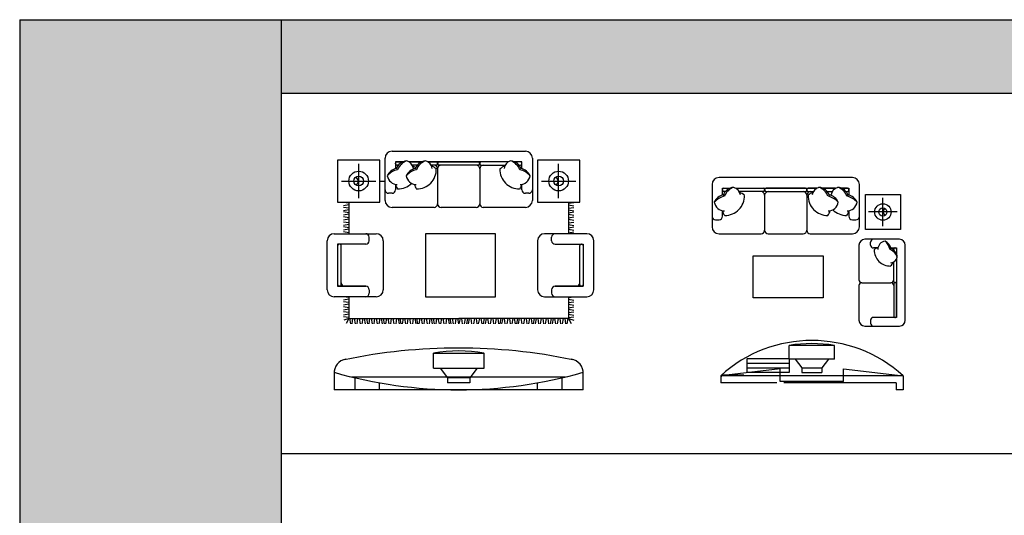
# Model space of a CAD drawing. Header units: millimetres. Extents: x -30782 to 40110, y 35885 to 73818.
# Tile 42 of 166: x -30782 to -16748, y 66754 to 73818. Entities that reach past the tile are written whole.
import ezdxf

# ---------------------------------------------------------------- set-up
doc = ezdxf.new("R2010")
doc.units = ezdxf.units.MM
doc.layers.add('L1', color=7, linetype='Continuous')

# ---------------------------------------------------------------- blocks, each defined once
blk = doc.blocks.new('A$C78AE5658')
for p, q in [((925, 3400), (2825, 3400)), ((150, 3275), (150, 2675)), ((750, 3275), (150, 3275)), ((750, 2675), (750, 3275)), ((825, 2700), (825, 3300)), ((975, 3250), (975, 3152)), ((1080, 3250), (975, 3250)), ((975, 3220), (975, 3230)), ((995, 3250), (1080, 3250)), ((1163, 3250), (1350, 3250)), ((1350, 3250), (1163, 3250)), ((2587, 3250), (1433, 3250)), ((1433, 3250), (1555, 3250)), ((1575, 3230), (1575, 3220)), ((1575, 3220), (1575, 3230)), ((1595, 3250), (2155, 3250)), ((2175, 3230), (2175, 3220)), ((2175, 3230), (2175, 3220)), ((2587, 3250), (2195, 3250)), ((2775, 3250), (2670, 3250)), ((2755, 3250), (2670, 3250)), ((2775, 3152), (2775, 3250)), ((2775, 3220), (2775, 3230)), ((2925, 3300), (2925, 2700)), ((3000, 3275), (3000, 2675)), ((3600, 3275), (3000, 3275)), ((3600, 2675), (3600, 3275)), ((450, 2730), (450, 3220)), ((1013, 3200), (995, 3200)), ((1283, 3200), (1214, 3200)), ((1555, 3200), (1483, 3200)), ((1575, 3150), (1575, 2650)), ((2155, 3200), (1595, 3200)), ((2175, 3150), (2175, 2650)), ((2195, 3200), (2536, 3200)), ((2737, 3200), (2755, 3200)), ((3300, 2730), (3300, 3220)), ((205, 2975), (695, 2975)), ((450, 2975), (415, 3036)), ((450, 2975), (415, 2914)), ((750, 2975), (825, 2975)), ((3055, 2975), (3545, 2975)), ((3300, 2975), (3265, 3036)), ((3300, 2975), (3265, 2914)), ((975, 2927), (975, 2850)), ((2775, 2850), (2775, 2927)), ((150, 2675), (750, 2675)), ((308, 2659), (234, 2670)), ((308, 2675), (308, 2225)), ((925, 2800), (875, 2800)), ((2875, 2800), (2825, 2800)), ((3000, 2675), (3600, 2675)), ((3442, 2675), (3442, 2225)), ((3442, 2659), (3516, 2670)), ((308, 2637), (234, 2622)), ((308, 2589), (234, 2600)), ((308, 2567), (234, 2552)), ((308, 2524), (234, 2535)), ((1525, 2600), (925, 2600)), ((2125, 2600), (1625, 2600)), ((2825, 2600), (2225, 2600)), ((3442, 2637), (3516, 2622)), ((3442, 2589), (3516, 2600)), ((3442, 2567), (3516, 2552)), ((3442, 2524), (3516, 2535)), ((308, 2501), (234, 2487)), ((308, 2453), (234, 2464)), ((308, 2431), (234, 2417)), ((308, 2380), (234, 2391)), ((3442, 2501), (3516, 2487)), ((3442, 2453), (3516, 2464)), ((3442, 2431), (3516, 2417)), ((3442, 2380), (3516, 2391)), ((308, 2357), (234, 2343)), ((308, 2310), (234, 2321)), ((308, 2288), (234, 2273)), ((308, 2238), (234, 2249)), ((3442, 2357), (3516, 2343)), ((3442, 2310), (3516, 2321)), ((3442, 2288), (3516, 2273)), ((3442, 2238), (3516, 2249)), ((0, 1425), (0, 2125)), ((100, 2225), (700, 2225)), ((600, 2125), (600, 2175)), ((800, 2125), (800, 1425)), ((1400, 2225), (1400, 1325)), ((2400, 2225), (1400, 2225)), ((2400, 1325), (2400, 2225)), ((3000, 2125), (3000, 1425)), ((3700, 2225), (3100, 2225)), ((3200, 2125), (3200, 2175)), ((3800, 1425), (3800, 2125)), ((150, 2075), (150, 1475)), ((550, 2075), (150, 2075)), ((180, 2075), (170, 2075)), ((200, 2037), (200, 2055)), ((200, 1495), (200, 2037)), ((3250, 2075), (3650, 2075)), ((3600, 2037), (3600, 2055)), ((3600, 1495), (3600, 2037)), ((3620, 2075), (3630, 2075)), ((3650, 2075), (3650, 1475)), ((150, 1887), (150, 1495)), ((150, 1887), (150, 1475)), ((3650, 1887), (3650, 1495)), ((3650, 1887), (3650, 1475)), ((550, 1475), (150, 1475)), ((150, 1475), (550, 1475)), ((150, 1475), (550, 1475)), ((170, 1475), (180, 1475)), ((170, 1475), (180, 1475)), ((600, 1425), (600, 1375)), ((600, 1425), (600, 1375)), ((3200, 1425), (3200, 1375)), ((3200, 1425), (3200, 1375)), ((3250, 1475), (3650, 1475)), ((3650, 1475), (3250, 1475)), ((3650, 1475), (3250, 1475)), ((3630, 1475), (3620, 1475)), ((3630, 1475), (3620, 1475)), ((700, 1325), (100, 1325)), ((308, 1314), (234, 1325)), ((308, 1291), (234, 1277)), ((1400, 1325), (2400, 1325)), ((3100, 1325), (3700, 1325)), ((3442, 1314), (3516, 1325)), ((3442, 1291), (3516, 1277)), ((308, 1244), (234, 1255)), ((308, 1221), (234, 1207)), ((308, 1170), (234, 1181)), ((308, 1147), (234, 1133)), ((3442, 1244), (3516, 1255)), ((3442, 1221), (3516, 1207)), ((3442, 1170), (3516, 1181)), ((3442, 1147), (3516, 1133)), ((308, 1100), (234, 1111)), ((308, 1078), (234, 1063)), ((308, 1028), (234, 1039)), ((308, 1015), (236, 991)), ((308, 1015), (270, 946)), ((317, 1015), (332, 942)), ((363, 1015), (352, 942)), ((386, 1015), (400, 942)), ((434, 1015), (422, 942)), ((456, 1015), (470, 942)), ((507, 1015), (496, 942)), ((530, 1015), (544, 942)), ((559, 1015), (574, 942)), ((605, 1015), (594, 942)), ((628, 1015), (642, 942)), ((675, 1015), (664, 942)), ((698, 1015), (712, 942)), ((749, 1015), (738, 942)), ((771, 1015), (786, 942)), ((798, 1015), (813, 942)), ((845, 1015), (833, 942)), ((867, 1015), (881, 942)), ((915, 1015), (904, 942)), ((937, 1015), (951, 942)), ((989, 1015), (977, 942)), ((1011, 1015), (1025, 942)), ((1036, 1015), (1051, 942)), ((1082, 1015), (1071, 942)), ((1104, 1015), (1119, 942)), ((1152, 1015), (1141, 942)), ((1175, 1015), (1189, 942)), ((1226, 1015), (1215, 942)), ((1248, 1015), (1263, 942)), ((1273, 1015), (1287, 942)), ((1319, 1015), (1308, 942)), ((1341, 1015), (1355, 942)), ((1389, 1015), (1378, 942)), ((1411, 1015), (1426, 942)), ((1463, 1015), (1452, 942)), ((1485, 1015), (1499, 942)), ((1512, 1015), (1526, 942)), ((1558, 1015), (1547, 942)), ((1580, 1015), (1595, 942)), ((1628, 1015), (1617, 942)), ((1650, 1015), (1665, 942)), ((1702, 1015), (1691, 942)), ((1724, 1015), (1739, 942)), ((1750, 1015), (1764, 942)), ((1783, 1015), (1797, 942)), ((1834, 1015), (1823, 942)), ((1857, 1015), (1871, 942)), ((1894, 1015), (1879, 942)), ((1916, 1015), (1927, 942)), ((1967, 1015), (1953, 942)), ((2000, 1015), (1986, 942)), ((2026, 1015), (2012, 942)), ((2048, 1015), (2059, 942)), ((2100, 1015), (2085, 942)), ((2122, 1015), (2133, 942)), ((2170, 1015), (2155, 942)), ((2192, 1015), (2203, 942)), ((2238, 1015), (2224, 942)), ((2265, 1015), (2251, 942)), ((2288, 1015), (2299, 942)), ((2339, 1015), (2325, 942)), ((2361, 1015), (2372, 942)), ((2409, 1015), (2395, 942)), ((2431, 1015), (2443, 942)), ((2478, 1015), (2463, 942)), ((2502, 1015), (2487, 942)), ((2524, 1015), (2535, 942)), ((2576, 1015), (2561, 942)), ((2598, 1015), (2609, 942)), ((2646, 1015), (2631, 942)), ((2668, 1015), (2679, 942)), ((2714, 1015), (2700, 942)), ((2739, 1015), (2725, 942)), ((2762, 1015), (2773, 942)), ((2813, 1015), (2799, 942)), ((2835, 1015), (2847, 942)), ((2883, 1015), (2869, 942)), ((2906, 1015), (2917, 942)), ((2952, 1015), (2937, 942)), ((2979, 1015), (2964, 942)), ((3001, 1015), (3012, 942)), ((3052, 1015), (3038, 942)), ((3075, 1015), (3086, 942)), ((3123, 1015), (3108, 942)), ((3145, 1015), (3156, 942)), ((3191, 1015), (3177, 942)), ((3221, 1015), (3206, 942)), ((3243, 1015), (3254, 942)), ((3294, 1015), (3280, 942)), ((3317, 1015), (3328, 942)), ((3365, 1015), (3350, 942)), ((3387, 1015), (3398, 942)), ((3433, 1015), (3418, 942)), ((3442, 1100), (3516, 1111)), ((3442, 1078), (3516, 1063)), ((3442, 1028), (3516, 1039)), ((3442, 1015), (3515, 991)), ((3442, 1015), (3480, 946)), ((1515, 306), (1515, 524)), ((1515, 524), (2236, 524)), ((2236, 306), (2236, 524)), ((1515, 306), (2236, 306)), ((1613, 306), (1716, 168)), ((2137, 306), (2034, 168)), ((98, 250), (98, 252)), ((98, 250), (98, 0)), ((348, 184), (3398, 184)), ((398, 0), (398, 172)), ((2034, 168), (1716, 168)), ((1716, 168), (1716, 98)), ((2034, 168), (2034, 98)), ((3348, 0), (3348, 172)), ((3648, 250), (3648, 252)), ((3648, 0), (3648, 250)), ((3648, 0), (98, 0)), ((748, 0), (748, 99)), ((2034, 98), (1716, 98)), ((2998, 0), (2998, 99))]:
    blk.add_line(p, q)
for points in [[(308, 1325), (308, 1015), (1875, 1015)], [(3442, 1325), (3442, 1015), (1875, 1015)]]:
    blk.add_lwpolyline(points)
blk.add_lwpolyline([(246, 432, -0.103184), (3500, 432, -0.103184)], format="xyb")
for centre, radius in [((450, 2975), 140), ((3300, 2975), 140), ((450, 2975), 70), ((3300, 2975), 70)]:
    blk.add_circle(centre, radius)
for centre, radius, start, end in [((925, 3300), 100, 90, 180), ((2825, 3300), 100, 0, 90), ((995, 3230), 20, 90, 180), ((1145, 3093), 170, 94.5332, 162.7286), ((1209, 3055), 221, 110.2594, 158.4317), ((1100, 3136), 130, 7.768, 75.8936), ((1415, 3093), 170, 94.5332, 162.7286), ((1478, 3055), 221, 110.2594, 158.4317), ((1370, 3136), 130, 7.768, 75.8936), ((1555, 3230), 20, 0, 90), ((1595, 3230), 20, 90, 180), ((2155, 3230), 20, 0, 90), ((2195, 3230), 20, 90, 180), ((2650, 3136), 130, 104.1064, 172.232), ((2542, 3055), 221, 21.5683, 69.7406), ((2605, 3093), 170, 17.2714, 85.4668), ((2755, 3230), 20, 0, 90), ((1019, 2980), 177, 100.6387, 156.6848), ((1072, 2852), 293, 103.6492, 137.2632), ((995, 3220), 20, 180, 270), ((1289, 2980), 177, 100.6387, 156.6848), ((1342, 2852), 293, 103.6492, 137.2632), ((1173, 3032), 162, 56.7787, 73.2207), ((1278, 3140), 278, 269.4211, 1.715), ((1443, 3032), 162, 45.5055, 73.2207), ((1525, 3150), 50, 0, 90), ((1555, 3220), 20, 270, 0), ((1595, 3220), 20, 180, 270), ((1625, 3150), 50, 90, 180), ((2125, 3150), 50, 0, 90), ((2155, 3220), 20, 270, 0), ((2195, 3220), 20, 180, 270), ((2225, 3150), 50, 90, 180), ((2577, 3032), 162, 106.7793, 134.4945), ((2741, 3140), 278, 178.285, 270.5789), ((2678, 2852), 293, 42.7368, 76.3508), ((2755, 3220), 20, 270, 0), ((2731, 2980), 177, 23.3152, 79.3613), ((1006, 3075), 151, 189.3928, 267.9328), ((1275, 3075), 151, 189.3928, 267.9328), ((2745, 3075), 151, 272.0672, 350.6072), ((875, 2850), 50, 180, 270), ((925, 2850), 50, 270, 0), ((1088, 2940), 113, 186.2903, 223.8884), ((1009, 3140), 278, 269.4211, 314.7117), ((1357, 2940), 113, 186.2903, 223.8884), ((2663, 2940), 113, 316.1116, 353.7097), ((2825, 2850), 50, 180, 270), ((2875, 2850), 50, 270, 0), ((925, 2700), 100, 180, 270), ((2825, 2700), 100, 270, 0), ((1525, 2650), 50, 270, 0), ((1625, 2650), 50, 180, 270), ((2125, 2650), 50, 270, 0), ((2225, 2650), 50, 180, 270), ((100, 2125), 100, 90, 180), ((550, 2175), 50, 0, 90), ((550, 2125), 50, 270, 0), ((700, 2125), 100, 0, 90), ((3100, 2125), 100, 90, 180), ((3250, 2175), 50, 90, 180), ((3250, 2125), 50, 180, 270), ((3700, 2125), 100, 0, 90), ((170, 2055), 20, 90, 180), ((180, 2055), 20, 0, 90), ((3620, 2055), 20, 90, 180), ((3630, 2055), 20, 0, 90), ((100, 1425), 100, 180, 270), ((170, 1495), 20, 180, 270), ((180, 1495), 20, 270, 0), ((250, 1525), 50, 180, 270), ((550, 1425), 50, 0, 90), ((550, 1425), 50, 0, 90), ((700, 1425), 100, 270, 0), ((3100, 1425), 100, 180, 270), ((3250, 1425), 50, 90, 180), ((3250, 1425), 50, 90, 180), ((3550, 1525), 50, 270, 0), ((3620, 1495), 20, 180, 270), ((3630, 1495), 20, 270, 0), ((3700, 1425), 100, 270, 0), ((550, 1375), 50, 270, 0), ((550, 1375), 50, 270, 0), ((3250, 1375), 50, 180, 270), ((3250, 1375), 50, 180, 270), ((298, 239), 200, 98.4687, 183.693), ((1875, -1675), 2228, 80.6925, 99.3075), ((3449, 239), 200, 356.307, 81.5313), ((1873, 6426), 6426, 253.9658, 286.0342)]:
    blk.add_arc(centre, radius, start, end)
blk = doc.blocks.new('A$C17D461A9')
for p, q in [((2000, 3024), (100, 3024)), ((0, 2924), (0, 2324)), ((150, 2775), (150, 2874)), ((150, 2874), (255, 2874)), ((150, 2844), (150, 2854)), ((170, 2874), (255, 2874)), ((188, 2824), (170, 2824)), ((338, 2874), (1492, 2874)), ((338, 2874), (730, 2874)), ((730, 2824), (389, 2824)), ((750, 2854), (750, 2844)), ((750, 2854), (750, 2844)), ((1330, 2874), (770, 2874)), ((770, 2824), (1330, 2824)), ((1350, 2844), (1350, 2854)), ((1350, 2854), (1350, 2844)), ((1492, 2874), (1370, 2874)), ((1370, 2824), (1442, 2824)), ((1575, 2874), (1762, 2874)), ((1762, 2874), (1575, 2874)), ((1642, 2824), (1711, 2824)), ((1930, 2874), (1845, 2874)), ((1845, 2874), (1950, 2874)), ((1912, 2824), (1930, 2824)), ((1950, 2874), (1950, 2775)), ((1950, 2844), (1950, 2854)), ((2100, 2324), (2100, 2924)), ((750, 2774), (750, 2274)), ((1350, 2774), (1350, 2274)), ((2185, 2284), (2185, 2784)), ((2185, 2784), (2685, 2784)), ((2435, 2330), (2435, 2738)), ((2685, 2784), (2685, 2284)), ((150, 2474), (150, 2551)), ((1950, 2551), (1950, 2474)), ((2639, 2534), (2231, 2534)), ((2435, 2534), (2464, 2585)), ((2435, 2534), (2464, 2484)), ((50, 2424), (100, 2424)), ((2000, 2424), (2050, 2424)), ((2685, 2284), (2185, 2284)), ((100, 2224), (700, 2224)), ((800, 2224), (1300, 2224)), ((1400, 2224), (2000, 2224)), ((2672, 2145), (2177, 2145)), ((2094, 2062), (2094, 1567)), ((2259, 2062), (2259, 2104)), ((2364, 2021), (2300, 2021)), ((2549, 2021), (2630, 2021)), ((2589, 1990), (2589, 2005)), ((2606, 2021), (2614, 2021)), ((2630, 2021), (2630, 1934)), ((2630, 2005), (2630, 1934)), ((2754, 990), (2754, 2062)), ((2630, 1866), (2630, 1031)), ((2630, 1866), (2630, 1031)), ((2630, 1866), (2630, 1543)), ((2589, 1543), (2589, 1824)), ((2094, 1485), (2094, 990)), ((2135, 1526), (2548, 1526)), ((2589, 1510), (2589, 1048)), ((2614, 1526), (2606, 1526)), ((2614, 1526), (2606, 1526)), ((2630, 1048), (2630, 1510)), ((2259, 990), (2259, 949)), ((2259, 990), (2259, 949)), ((2630, 1031), (2300, 1031)), ((2630, 1031), (2300, 1031)), ((2606, 1031), (2614, 1031)), ((2177, 907), (2672, 907)), ((1747, 631), (1098, 631)), ((1098, 435), (1098, 631)), ((1747, 435), (1747, 631)), ((501, 446), (1100, 446)), ((501, 246), (501, 446)), ((1747, 435), (1098, 435)), ((1100, 446), (1100, 246)), ((1187, 435), (1279, 311)), ((1658, 435), (1566, 311)), ((973, 300), (123, 200)), ((501, 380), (1100, 380)), ((501, 312), (1100, 312)), ((973, 120), (973, 300)), ((1279, 311), (1566, 311)), ((1279, 311), (1279, 247)), ((1566, 311), (1566, 247)), ((1873, 300), (2723, 200)), ((1873, 120), (1873, 300)), ((2723, 200), (123, 200)), ((123, 200), (123, 100)), ((1100, 246), (501, 246)), ((1279, 247), (1566, 247)), ((2723, 200), (2723, 0)), ((923, 100), (123, 100)), ((1873, 120), (973, 120)), ((2623, 100), (1023, 100)), ((2623, 100), (2623, 0)), ((2723, 0), (2623, 0))]:
    blk.add_line(p, q)
blk.add_lwpolyline([(1585, 1309), (585, 1309), (585, 1909), (1585, 1909)], close=True)
for points in [[(2723, 200, 0.386509), (123, 200, -2.260033)], [(135, 183, -0.414214), (163, 211), (455, 211)]]:
    blk.add_lwpolyline(points, format="xyb")
for radius in [117, 58.3]:
    blk.add_circle((2435, 2534), radius)
for centre, radius, start, end in [((100, 2924), 100, 90, 180), ((2000, 2924), 100, 0, 90), ((170, 2854), 20, 90, 180), ((170, 2844), 20, 180, 270), ((320, 2716), 170, 94.5332, 162.7286), ((383, 2679), 221, 110.2594, 158.4317), ((275, 2759), 130, 7.768, 75.8936), ((348, 2656), 162, 45.5055, 73.2207), ((700, 2774), 50, 0, 90), ((730, 2854), 20, 0, 90), ((730, 2844), 20, 270, 0), ((770, 2854), 20, 90, 180), ((770, 2844), 20, 180, 270), ((800, 2774), 50, 90, 180), ((1300, 2774), 50, 0, 90), ((1330, 2854), 20, 0, 90), ((1330, 2844), 20, 270, 0), ((1370, 2854), 20, 90, 180), ((1370, 2844), 20, 180, 270), ((1400, 2774), 50, 90, 180), ((1482, 2656), 162, 106.7793, 134.4945), ((1556, 2759), 130, 104.1064, 172.232), ((1447, 2679), 221, 21.5683, 69.7406), ((1510, 2716), 170, 17.2714, 85.4668), ((1825, 2759), 130, 104.1064, 172.232), ((1717, 2679), 221, 21.5683, 69.7406), ((1780, 2716), 170, 17.2714, 85.4668), ((1930, 2854), 20, 0, 90), ((1930, 2844), 20, 270, 0), ((194, 2604), 177, 100.6387, 156.6848), ((247, 2475), 293, 103.6492, 137.2632), ((181, 2699), 151, 189.3928, 267.9328), ((184, 2763), 278, 269.4211, 1.715), ((1647, 2763), 278, 178.285, 270.5789), ((1584, 2475), 293, 42.7368, 76.3508), ((1650, 2699), 151, 272.0672, 350.6072), ((1636, 2604), 177, 23.3152, 79.3613), ((1853, 2475), 293, 42.7368, 76.3508), ((1919, 2699), 151, 272.0672, 350.6072), ((1906, 2604), 177, 23.3152, 79.3613), ((262, 2563), 113, 186.2903, 223.8884), ((1568, 2563), 113, 316.1116, 353.7097), ((1916, 2763), 278, 225.2883, 270.5789), ((1838, 2563), 113, 316.1116, 353.7097), ((50, 2474), 50, 180, 270), ((100, 2474), 50, 270, 0), ((2000, 2474), 50, 180, 270), ((2050, 2474), 50, 270, 0), ((100, 2324), 100, 180, 270), ((700, 2274), 50, 270, 0), ((800, 2274), 50, 180, 270), ((1300, 2274), 50, 270, 0), ((1400, 2274), 50, 180, 270), ((2000, 2324), 100, 270, 0), ((2177, 2062), 82.5, 90, 180), ((2300, 2104), 41.2, 90, 180), ((2486, 1996), 124, 99.3928, 177.9328), ((2408, 1985), 146, 10.6387, 66.6848), ((2302, 1941), 242, 13.6492, 47.2632), ((2672, 2062), 82.5, 0, 90), ((2300, 2062), 41.2, 180, 270), ((2375, 1928), 93.4, 96.2903, 133.8884), ((2539, 1993), 229, 179.4211, 271.715), ((2470, 1829), 182, 20.2594, 68.4317), ((2501, 1881), 140, 4.5332, 72.7286), ((2606, 2005), 16.5, 90, 180), ((2614, 2005), 16.5, 0, 90), ((2536, 1918), 108, 277.768, 345.8936), ((2451, 1858), 133, 315.5055, 343.2207), ((2135, 1567), 41.2, 180, 270), ((2548, 1567), 41.2, 270, 0), ((2136, 1484), 41.9, 90.926, 179.074), ((2548, 1485), 41.2, 0, 90), ((2606, 1543), 16.5, 180, 270), ((2606, 1510), 16.5, 90, 180), ((2614, 1543), 16.5, 270, 0), ((2614, 1510), 16.5, 0, 90), ((2177, 990), 82.5, 180, 270), ((2300, 990), 41.2, 90, 180), ((2300, 990), 41.2, 90, 180), ((2606, 1048), 16.5, 180, 270), ((2614, 1048), 16.5, 270, 0), ((2672, 990), 82.5, 270, 0), ((2300, 949), 41.3, 180, 270), ((2300, 949), 41.3, 180, 270), ((1423, -1348), 2006, 80.6925, 99.3075)]:
    blk.add_arc(centre, radius, start, end)
blk = doc.blocks.new('format')
at = {"true_color": 0x444444}
blk.add_hatch(color=250, dxfattribs=at).paths.add_polyline_path([(-30782, 35885), (-27053, 35885), (-27053, 73818), (-30782, 73818)])
h = blk.add_hatch(color=256)
h.set_gradient(color1=(68, 68, 68), color2=(84, 109, 142), tint=1)
h.paths.add_polyline_path([(-27053, 73818), (-27053, 72770), (40110, 72770), (40110, 73818)])
at = {"color": 250, "true_color": 0x444444}
for p, q in [((-30782, 73818), (-27053, 73818)), ((-30782, 73818), (-30782, 35885)), ((-27053, 73818), (-27053, 35885))]:
    blk.add_line(p, q, dxfattribs=at)
blk.add_line((-27053, 73818), (-27053, 35885))
at = {"color": 155, "true_color": 0x546d8e}
for p, q in [((-27053, 73818), (40110, 73818)), ((-27053, 72770), (40110, 72770)), ((-27053, 67634), (40110, 67634))]:
    blk.add_line(p, q, dxfattribs=at)

msp = doc.modelspace()

# ---------------------------------------------------------------- block references
for name, p in [('A$C78AE5658', (-26400, 68543)), ('A$C17D461A9', (-20914, 68543))]:
    msp.add_blockref(name, p)
at = {"layer": 'L1'}
msp.add_blockref('format', (0, 0), dxfattribs=at)

doc.saveas('drawing.dxf')
